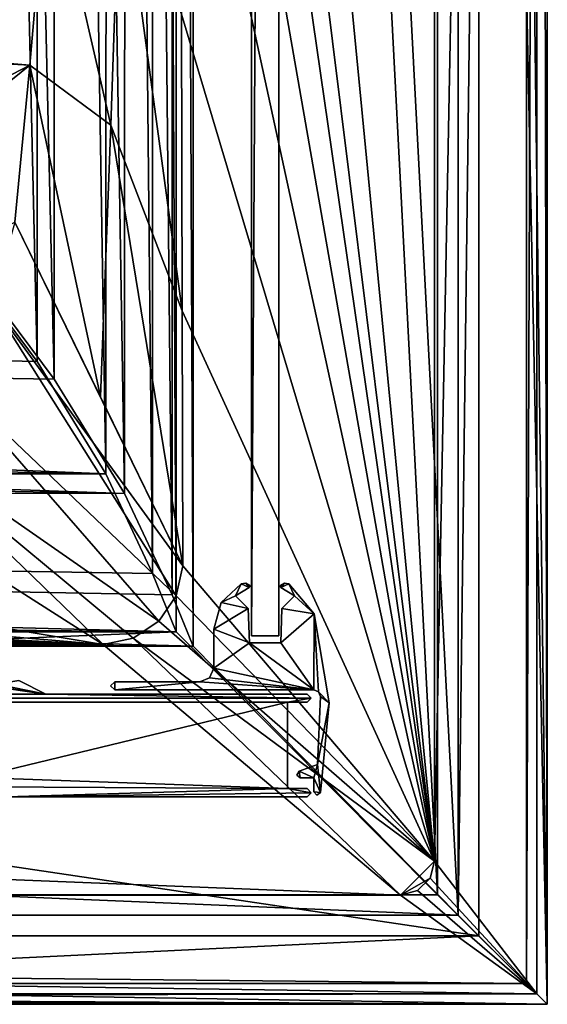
# Model space of a CAD drawing. Header units: metres. Extents: x -1004 to 0, y -808 to 0.
# Tile 56 of 97: x -77 to 0, y -804 to -660. Entities that reach past the tile are written whole.
import ezdxf

# ---------------------------------------------------------------- set-up
doc = ezdxf.new("R2010")
doc.units = ezdxf.units.M

msp = doc.modelspace()

# ---------------------------------------------------------------- linework, layer by layer
at = {"layer": 'top0'}
for points in [[(-922.158569, -757.498962, 2062.759766), (-930.71106, -758.710327, 2062.759766), (-73.206192, -758.710327, 2062.759766)], [(-930.71106, -758.710327, 163.059708), (-922.158569, -757.498962, 163.059708), (-73.206192, -758.710327, 163.059708)], [(-81.758682, -757.498962, 2062.759766), (-922.158569, -757.498962, 2062.759766), (-73.206192, -758.710327, 2062.759766)], [(-73.206192, -758.710327, 163.059708), (-922.158569, -757.498962, 163.059708), (-81.758682, -757.498962, 163.059708)], [(-73.206192, -758.710327, 2062.759766), (-81.082901, -757.498962, 2062.759766), (-81.758682, -757.498962, 2062.759766)], [(-73.206192, -758.710327, 163.059708), (-81.758682, -757.498962, 163.059708), (-81.082901, -757.498962, 163.059708)], [(-80.447235, -757.269287, 2062.759766), (-81.082901, -757.498962, 2062.759766), (-73.206192, -758.710327, 2062.759766)], [(-80.447235, -757.269287, 163.059708), (-73.206192, -758.710327, 163.059708), (-81.082901, -757.498962, 163.059708)], [(-77.18499, -756.729004, 2062.759766), (-80.447235, -757.269287, 2062.759766), (-73.206192, -758.710327, 2062.759766)], [(-77.18499, -756.729004, 163.059708), (-73.206192, -758.710327, 163.059708), (-80.447235, -757.269287, 163.059708)], [(-77.18499, -756.729004, 2062.759766), (-73.206192, -758.710327, 2062.759766), (-77.18499, -756.729004, 163.059708)], [(-73.206192, -758.710327, 2062.759766), (-73.206192, -758.710327, 163.059708), (-77.18499, -756.729004, 163.059708)], [(-34.461109, -759.310669, 2062.759766), (-930.71106, -758.710327, 2062.759766), (-969.456116, -759.310669, 2062.759766)], [(-969.456116, -759.310669, 163.059708), (-930.71106, -758.710327, 163.059708), (-34.461109, -759.310669, 163.059708)], [(-34.461109, -759.310669, 2062.759766), (-969.456116, -759.310669, 2062.759766), (-37.958637, -759.910339, 2062.759766)], [(-37.958637, -759.910339, 2062.759766), (-969.456116, -759.310669, 2062.759766), (-965.958618, -759.910339, 2062.759766)], [(-965.958618, -759.910339, 163.059708), (-969.456116, -759.310669, 163.059708), (-37.958637, -759.910339, 163.059708)], [(-37.958637, -759.910339, 163.059708), (-969.456116, -759.310669, 163.059708), (-34.461109, -759.310669, 163.059708)], [(-73.206192, -758.710327, 2062.759766), (-930.71106, -758.710327, 2062.759766), (-34.461109, -759.310669, 2062.759766)], [(-34.461109, -759.310669, 163.059708), (-930.71106, -758.710327, 163.059708), (-73.206192, -758.710327, 163.059708)], [(-35.058491, -758.710327, 2062.759766), (-73.206192, -758.710327, 2062.759766), (-34.461109, -759.310669, 2062.759766)], [(-73.206192, -758.710327, 2062.759766), (-35.058491, -758.710327, 2062.759766), (-73.206192, -758.710327, 163.059708)], [(-35.058491, -758.710327, 2062.759766), (-35.058491, -758.710327, 163.059708), (-73.206192, -758.710327, 163.059708)], [(-73.206192, -758.710327, 163.059708), (-35.058491, -758.710327, 163.059708), (-34.461109, -759.310669, 163.059708)], [(-35.058491, -759.910339, 2062.759766), (-34.461109, -759.310669, 2062.759766), (-37.958637, -759.910339, 2062.759766)], [(-34.461109, -759.310669, 163.059708), (-35.058491, -759.910339, 163.059708), (-37.958637, -759.910339, 163.059708)], [(-35.058491, -758.710327, 2062.759766), (-34.461109, -759.310669, 2062.759766), (-35.058491, -758.710327, 163.059708)], [(-34.461109, -759.310669, 2062.759766), (-34.461109, -759.310669, 163.059708), (-35.058491, -758.710327, 163.059708)], [(-34.461109, -759.310669, 2062.759766), (-35.058491, -759.910339, 2062.759766), (-34.461109, -759.310669, 163.059708)], [(-35.058491, -759.910339, 2062.759766), (-35.058491, -759.910339, 163.059708), (-34.461109, -759.310669, 163.059708)], [(-37.958637, -759.910339, 2062.759766), (-965.958618, -759.910339, 2062.759766), (-83.458664, -770.893066, 2062.759766)], [(-83.458664, -770.893066, 163.059708), (-965.958618, -759.910339, 163.059708), (-37.958637, -759.910339, 163.059708)], [(-37.958637, -772.510315, 2062.759766), (-37.958637, -759.910339, 2062.759766), (-83.458664, -770.893066, 2062.759766)], [(-83.458664, -770.893066, 163.059708), (-37.958637, -759.910339, 163.059708), (-37.958637, -772.510315, 163.059708)], [(-35.058491, -759.910339, 163.059708), (-35.058491, -759.910339, 2062.759766), (-37.958637, -759.910339, 163.059708)], [(-35.058491, -759.910339, 2062.759766), (-37.958637, -759.910339, 2062.759766), (-37.958637, -759.910339, 163.059708)], [(-37.958637, -759.910339, 2062.759766), (-37.958637, -772.510315, 2062.759766), (-37.958637, -759.910339, 163.059708)], [(-37.958637, -772.510315, 2062.759766), (-37.958637, -772.510315, 163.059708), (-37.958637, -759.910339, 163.059708)], [(-37.958637, -772.510315, 2062.759766), (-83.458664, -770.893066, 2062.759766), (-82.487244, -772.239868, 2062.759766)], [(-82.487244, -772.239868, 163.059708), (-83.458664, -770.893066, 163.059708), (-37.958637, -772.510315, 163.059708)], [(-78.958633, -773.710327, 2062.759766), (-37.958637, -772.510315, 2062.759766), (-82.487244, -772.239868, 2062.759766)], [(-82.487244, -772.239868, 163.059708), (-37.958637, -772.510315, 163.059708), (-78.958633, -773.710327, 163.059708)], [(-34.461384, -773.110596, 2062.759766), (-37.958637, -772.510315, 2062.759766), (-78.958633, -773.710327, 2062.759766)], [(-37.958637, -772.510315, 163.059708), (-34.461384, -773.110596, 163.059708), (-78.958633, -773.710327, 163.059708)], [(-34.461384, -773.110596, 2062.759766), (-35.058491, -772.510315, 2062.759766), (-37.958637, -772.510315, 2062.759766)], [(-37.958637, -772.510315, 2062.759766), (-35.058491, -772.510315, 2062.759766), (-37.958637, -772.510315, 163.059708)], [(-35.058491, -772.510315, 2062.759766), (-35.058491, -772.510315, 163.059708), (-37.958637, -772.510315, 163.059708)], [(-37.958637, -772.510315, 163.059708), (-35.058491, -772.510315, 163.059708), (-34.461384, -773.110596, 163.059708)], [(-35.058491, -772.510315, 2062.759766), (-34.461384, -773.110596, 2062.759766), (-35.058491, -772.510315, 163.059708)], [(-34.461384, -773.110596, 2062.759766), (-34.461384, -773.110596, 163.059708), (-35.058491, -772.510315, 163.059708)], [(-35.058491, -773.710327, 2062.759766), (-34.461384, -773.110596, 2062.759766), (-78.958633, -773.710327, 2062.759766)], [(-78.958633, -773.710327, 163.059708), (-34.461384, -773.110596, 163.059708), (-35.058491, -773.710327, 163.059708)], [(-35.058491, -773.710327, 163.059708), (-35.058491, -773.710327, 2062.759766), (-78.958633, -773.710327, 163.059708)], [(-35.058491, -773.710327, 2062.759766), (-78.958633, -773.710327, 2062.759766), (-78.958633, -773.710327, 163.059708)], [(-34.461384, -773.110596, 2062.759766), (-35.058491, -773.710327, 2062.759766), (-34.461384, -773.110596, 163.059708)], [(-35.058491, -773.710327, 2062.759766), (-35.058491, -773.710327, 163.059708), (-34.461384, -773.110596, 163.059708)]]:
    msp.add_3dface(points, dxfattribs=at)
at = {"layer": 'top01'}
for points in [[(-39.21645, -750.206116, 164.559738), (-43.21645, -750.206116, 164.559738), (-39.21645, -57.206142, 164.559738)], [(-43.21645, -750.206116, 164.559738), (-43.21645, -57.206142, 164.559738), (-39.21645, -57.206142, 164.559738)], [(-39.21645, -750.206116, 2061.559814), (-39.21645, -57.206142, 2061.559814), (-43.21645, -750.206116, 2061.559814)], [(-39.21645, -57.206142, 2061.559814), (-43.21645, -57.206142, 2061.559814), (-43.21645, -750.206116, 2061.559814)], [(-43.21645, -57.206142, 2061.559814), (-43.21645, -57.206142, 164.559738), (-43.21645, -750.206116, 2061.559814)], [(-43.21645, -57.206142, 164.559738), (-43.21645, -750.206116, 164.559738), (-43.21645, -750.206116, 2061.559814)], [(-39.21645, -750.206116, 2061.559814), (-39.21645, -750.206116, 164.559738), (-39.21645, -57.206142, 2061.559814)], [(-39.21645, -750.206116, 164.559738), (-39.21645, -57.206142, 164.559738), (-39.21645, -57.206142, 2061.559814)], [(-39.21645, -750.206116, 164.559738), (-39.21645, -750.206116, 2061.559814), (-43.21645, -750.206116, 164.559738)], [(-39.21645, -750.206116, 2061.559814), (-43.21645, -750.206116, 2061.559814), (-43.21645, -750.206116, 164.559738)]]:
    msp.add_3dface(points, dxfattribs=at)
at = {"layer": 'top0123'}
for points in [[(-47.632549, -745.339966, 163.059708), (-44.705002, -742.577332, 163.059708), (-45.530708, -744.355042, 163.059753)], [(-44.705002, -742.577332, 163.059708), (-47.632549, -745.339966, 163.059708), (-44.705002, -742.577332, 2063.059814)], [(-47.632549, -745.339966, 163.059708), (-47.632549, -745.339966, 2063.059814), (-44.705002, -742.577332, 2063.059814)], [(-44.705002, -742.577332, 2063.059814), (-47.632549, -745.339966, 2063.059814), (-45.530708, -744.355042, 2063.059814)], [(-44.705002, -742.577332, 163.059708), (-43.544807, -743.147949, 163.059708), (-45.530708, -744.355042, 163.059753)], [(-43.544807, -743.147949, 2063.059814), (-44.705002, -742.577332, 2063.059814), (-45.530708, -744.355042, 2063.059814)], [(-45.530708, -744.355042, 163.059753), (-43.544807, -743.147949, 163.059708), (-45.530708, -744.355042, 2063.059814)], [(-43.544807, -743.147949, 163.059708), (-43.544807, -743.147949, 2063.059814), (-45.530708, -744.355042, 2063.059814)], [(-44.705002, -742.577332, 163.059708), (-44.036663, -742.484619, 163.059708), (-43.544807, -743.147949, 163.059708)], [(-44.036663, -742.484619, 163.059708), (-44.705002, -742.577332, 163.059708), (-44.036663, -742.484619, 2063.059814)], [(-44.705002, -742.577332, 163.059708), (-44.705002, -742.577332, 2063.059814), (-44.036663, -742.484619, 2063.059814)], [(-44.036663, -742.484619, 2063.059814), (-44.705002, -742.577332, 2063.059814), (-43.544807, -743.147949, 2063.059814)], [(-44.036663, -742.484619, 163.059708), (-43.460598, -742.835876, 163.059708), (-43.544807, -743.147949, 163.059708)], [(-43.460598, -742.835876, 163.059708), (-44.036663, -742.484619, 163.059708), (-43.460598, -742.835876, 2063.059814)], [(-44.036663, -742.484619, 163.059708), (-44.036663, -742.484619, 2063.059814), (-43.460598, -742.835876, 2063.059814)], [(-43.460598, -742.835876, 2063.059814), (-44.036663, -742.484619, 2063.059814), (-43.544807, -743.147949, 2063.059814)], [(-43.544807, -743.147949, 163.059708), (-43.460598, -742.835876, 163.059708), (-43.423992, -743.013245, 163.059708)], [(-43.544807, -743.147949, 2063.059814), (-43.423992, -743.013245, 2063.059814), (-43.460598, -742.835876, 2063.059814)], [(-43.544807, -743.147949, 163.059708), (-43.423992, -743.013245, 163.059708), (-43.544807, -743.147949, 2063.059814)], [(-43.423992, -743.013245, 163.059708), (-43.423992, -743.013245, 2063.059814), (-43.544807, -743.147949, 2063.059814)], [(-43.423992, -743.013245, 163.059708), (-43.460598, -742.835876, 163.059708), (-43.423992, -743.013245, 2063.059814)], [(-43.460598, -742.835876, 163.059708), (-43.460598, -742.835876, 2063.059814), (-43.423992, -743.013245, 2063.059814)], [(-38.888092, -743.147949, 163.059708), (-39.009068, -743.013245, 163.059708), (-38.972301, -742.835876, 163.059708)], [(-38.972301, -742.835876, 163.059708), (-39.009068, -743.013245, 163.059708), (-38.972301, -742.835876, 2063.059814)], [(-39.009068, -743.013245, 163.059708), (-39.009068, -743.013245, 2063.059814), (-38.972301, -742.835876, 2063.059814)], [(-38.972301, -742.835876, 2063.059814), (-39.009068, -743.013245, 2063.059814), (-38.888092, -743.147949, 2063.059814)], [(-39.009068, -743.013245, 163.059708), (-38.888092, -743.147949, 163.059708), (-39.009068, -743.013245, 2063.059814)], [(-38.888092, -743.147949, 163.059708), (-38.888092, -743.147949, 2063.059814), (-39.009068, -743.013245, 2063.059814)], [(-38.888092, -743.147949, 163.059708), (-38.972301, -742.835876, 163.059708), (-38.396229, -742.484619, 163.059708)], [(-38.396229, -742.484619, 163.059708), (-38.972301, -742.835876, 163.059708), (-38.396229, -742.484619, 2063.059814)], [(-38.972301, -742.835876, 163.059708), (-38.972301, -742.835876, 2063.059814), (-38.396229, -742.484619, 2063.059814)], [(-38.396229, -742.484619, 2063.059814), (-38.972301, -742.835876, 2063.059814), (-38.888092, -743.147949, 2063.059814)], [(-37.727898, -742.577332, 163.059708), (-38.888092, -743.147949, 163.059708), (-38.396229, -742.484619, 163.059708)], [(-38.396229, -742.484619, 2063.059814), (-38.888092, -743.147949, 2063.059814), (-37.727898, -742.577332, 2063.059814)], [(-36.90218, -744.355042, 163.059708), (-38.888092, -743.147949, 163.059708), (-37.727898, -742.577332, 163.059708)], [(-38.888092, -743.147949, 2063.059814), (-36.90218, -744.355042, 2063.059814), (-37.727898, -742.577332, 2063.059814)], [(-38.888092, -743.147949, 163.059708), (-36.90218, -744.355042, 163.059708), (-38.888092, -743.147949, 2063.059814)], [(-36.90218, -744.355042, 163.059708), (-36.90218, -744.355042, 2063.059814), (-38.888092, -743.147949, 2063.059814)], [(-37.727898, -742.577332, 163.059708), (-38.396229, -742.484619, 163.059708), (-37.727898, -742.577332, 2063.059814)], [(-38.396229, -742.484619, 163.059708), (-38.396229, -742.484619, 2063.059814), (-37.727898, -742.577332, 2063.059814)], [(-34.0513, -747.00061, 163.059708), (-36.90218, -744.355042, 163.059708), (-37.727898, -742.577332, 163.059708)], [(-34.0513, -747.00061, 163.059708), (-37.727898, -742.577332, 163.059708), (-34.0513, -747.00061, 2063.059814)], [(-37.727898, -742.577332, 163.059708), (-37.727898, -742.577332, 2063.059814), (-34.0513, -747.00061, 2063.059814)], [(-37.727898, -742.577332, 2063.059814), (-36.90218, -744.355042, 2063.059814), (-34.0513, -747.00061, 2063.059814)], [(-47.632549, -745.339966, 163.059708), (-45.530708, -744.355042, 163.059753), (-43.684361, -746.201355, 163.059708)], [(-45.530708, -744.355042, 2063.059814), (-47.632549, -745.339966, 2063.059814), (-43.684361, -746.201355, 2063.059814)], [(-45.530708, -744.355042, 163.059753), (-45.530708, -744.355042, 2063.059814), (-43.684361, -746.201355, 163.059708)], [(-45.530708, -744.355042, 2063.059814), (-43.684361, -746.201355, 2063.059814), (-43.684361, -746.201355, 163.059708)], [(-34.0513, -747.00061, 163.059708), (-38.748543, -746.201355, 163.059708), (-36.90218, -744.355042, 163.059708)], [(-38.748543, -746.201355, 163.059708), (-38.748543, -746.201355, 2063.059814), (-36.90218, -744.355042, 163.059708)], [(-38.748543, -746.201355, 2063.059814), (-36.90218, -744.355042, 2063.059814), (-36.90218, -744.355042, 163.059708)], [(-36.90218, -744.355042, 2063.059814), (-38.748543, -746.201355, 2063.059814), (-34.0513, -747.00061, 2063.059814)], [(-48.71645, -749.216614, 163.059708), (-47.632549, -745.339966, 163.059708), (-43.684361, -746.201355, 163.059708)], [(-47.632549, -745.339966, 163.059708), (-48.71645, -749.216614, 163.059708), (-47.632549, -745.339966, 2063.059814)], [(-48.71645, -749.216614, 163.059708), (-48.71645, -749.216614, 2063.059814), (-47.632549, -745.339966, 2063.059814)], [(-47.632549, -745.339966, 2063.059814), (-48.71645, -749.216614, 2063.059814), (-43.684361, -746.201355, 2063.059814)], [(-48.71645, -749.216614, 163.059708), (-43.684361, -746.201355, 163.059708), (-43.50959, -751.206116, 163.059708)], [(-43.684361, -746.201355, 2063.059814), (-48.71645, -749.216614, 2063.059814), (-43.50959, -751.206116, 2063.059814)], [(-43.684361, -746.201355, 163.059708), (-43.684361, -746.201355, 2063.059814), (-43.50959, -751.206116, 163.059708)], [(-43.684361, -746.201355, 2063.059814), (-43.50959, -751.206116, 2063.059814), (-43.50959, -751.206116, 163.059708)], [(-38.923309, -751.206116, 163.059708), (-38.748543, -746.201355, 163.059708), (-34.0513, -747.00061, 163.059708)], [(-38.923309, -751.206116, 163.059708), (-38.923309, -751.206116, 2063.059814), (-38.748543, -746.201355, 163.059708)], [(-38.923309, -751.206116, 2063.059814), (-38.748543, -746.201355, 2063.059814), (-38.748543, -746.201355, 163.059708)], [(-34.0513, -747.00061, 2063.059814), (-38.748543, -746.201355, 2063.059814), (-38.923309, -751.206116, 2063.059814)], [(-34.093468, -758.10614, 163.059708), (-38.923309, -751.206116, 163.059708), (-34.0513, -747.00061, 163.059708)], [(-34.0513, -747.00061, 2063.059814), (-38.923309, -751.206116, 2063.059814), (-34.093468, -758.10614, 2063.059814)], [(-34.093468, -758.10614, 163.059708), (-34.0513, -747.00061, 163.059708), (-33.407471, -758.380737, 163.059708)], [(-33.407471, -758.380737, 2063.059814), (-34.0513, -747.00061, 2063.059814), (-34.093468, -758.10614, 2063.059814)], [(-34.0513, -747.00061, 163.059708), (-31.852623, -759.978821, 163.059708), (-33.407471, -758.380737, 163.059708)], [(-31.852623, -759.978821, 163.059708), (-34.0513, -747.00061, 163.059708), (-31.852623, -759.978821, 2063.059814)], [(-34.0513, -747.00061, 163.059708), (-34.0513, -747.00061, 2063.059814), (-31.852623, -759.978821, 2063.059814)], [(-31.852623, -759.978821, 2063.059814), (-34.0513, -747.00061, 2063.059814), (-33.407471, -758.380737, 2063.059814)], [(-48.71645, -754.906128, 163.059708), (-48.71645, -749.216614, 163.059708), (-43.50959, -751.206116, 163.059708)], [(-48.71645, -754.906128, 163.059708), (-48.71645, -754.906128, 2063.059814), (-48.71645, -749.216614, 163.059708)], [(-48.71645, -754.906128, 2063.059814), (-48.71645, -749.216614, 2063.059814), (-48.71645, -749.216614, 163.059708)], [(-48.71645, -749.216614, 2063.059814), (-48.71645, -754.906128, 2063.059814), (-43.50959, -751.206116, 2063.059814)], [(-48.71645, -754.906128, 163.059708), (-43.50959, -751.206116, 163.059708), (-34.093468, -758.10614, 163.059708)], [(-43.50959, -751.206116, 2063.059814), (-48.71645, -754.906128, 2063.059814), (-34.093468, -758.10614, 2063.059814)], [(-34.093468, -758.10614, 163.059708), (-43.50959, -751.206116, 163.059708), (-38.923309, -751.206116, 163.059708)], [(-38.923309, -751.206116, 163.059708), (-43.50959, -751.206116, 163.059708), (-38.923309, -751.206116, 2063.059814)], [(-43.50959, -751.206116, 163.059708), (-43.50959, -751.206116, 2063.059814), (-38.923309, -751.206116, 2063.059814)], [(-34.093468, -758.10614, 2063.059814), (-38.923309, -751.206116, 2063.059814), (-43.50959, -751.206116, 2063.059814)], [(-49.304543, -756.318115, 163.059708), (-48.71645, -754.906128, 163.059708), (-34.093468, -758.10614, 163.059708)], [(-48.71645, -754.906128, 163.059708), (-49.304543, -756.318115, 163.059708), (-48.71645, -754.906128, 2063.059814)], [(-49.304543, -756.318115, 163.059708), (-49.304543, -756.318115, 2063.059814), (-48.71645, -754.906128, 2063.059814)], [(-34.093468, -758.10614, 2063.059814), (-48.71645, -754.906128, 2063.059814), (-49.304543, -756.318115, 2063.059814)], [(-49.304543, -756.318115, 163.059708), (-34.093468, -758.10614, 163.059708), (-50.71645, -756.906128, 163.059708)], [(-49.304543, -756.318115, 163.059708), (-50.71645, -756.906128, 163.059708), (-49.304543, -756.318115, 2063.059814)], [(-50.71645, -756.906128, 163.059708), (-50.71645, -756.906128, 2063.059814), (-49.304543, -756.318115, 2063.059814)], [(-50.71645, -756.906128, 2063.059814), (-34.093468, -758.10614, 2063.059814), (-49.304543, -756.318115, 2063.059814)], [(-63.163822, -758.10614, 163.059708), (-63.761456, -757.506042, 163.059753), (-63.163822, -756.906128, 163.059708)], [(-63.163822, -756.906128, 163.059708), (-63.761456, -757.506042, 163.059753), (-63.163822, -756.906128, 2063.059814)], [(-63.761456, -757.506042, 163.059753), (-63.761456, -757.506042, 2063.059814), (-63.163822, -756.906128, 2063.059814)], [(-63.163822, -756.906128, 2063.059814), (-63.761456, -757.506042, 2063.059814), (-63.163822, -758.10614, 2063.059814)], [(-63.761456, -757.506042, 163.059753), (-63.163822, -758.10614, 163.059708), (-63.761456, -757.506042, 2063.059814)], [(-63.163822, -758.10614, 163.059708), (-63.163822, -758.10614, 2063.059814), (-63.761456, -757.506042, 2063.059814)], [(-34.093468, -758.10614, 163.059708), (-63.163822, -758.10614, 163.059708), (-50.71645, -756.906128, 163.059708)], [(-50.71645, -756.906128, 163.059708), (-63.163822, -758.10614, 163.059708), (-63.163822, -756.906128, 163.059708)], [(-50.71645, -756.906128, 163.059708), (-63.163822, -756.906128, 163.059708), (-50.71645, -756.906128, 2063.059814)], [(-63.163822, -756.906128, 163.059708), (-63.163822, -756.906128, 2063.059814), (-50.71645, -756.906128, 2063.059814)], [(-63.163822, -756.906128, 2063.059814), (-63.163822, -758.10614, 2063.059814), (-50.71645, -756.906128, 2063.059814)], [(-63.163822, -758.10614, 2063.059814), (-34.093468, -758.10614, 2063.059814), (-50.71645, -756.906128, 2063.059814)], [(-34.093468, -758.10614, 163.059708), (-34.093468, -758.10614, 2063.059814), (-63.163822, -758.10614, 163.059708)], [(-34.093468, -758.10614, 2063.059814), (-63.163822, -758.10614, 2063.059814), (-63.163822, -758.10614, 163.059708)], [(-34.093468, -758.10614, 163.059708), (-33.407471, -758.380737, 163.059708), (-34.093468, -758.10614, 2063.059814)], [(-33.407471, -758.380737, 163.059708), (-33.407471, -758.380737, 2063.059814), (-34.093468, -758.10614, 2063.059814)], [(-31.852623, -759.978821, 163.059708), (-33.558517, -769.010315, 163.059708), (-33.095024, -759.050293, 163.059708)], [(-33.095024, -759.050293, 163.059708), (-33.558517, -769.010315, 163.059708), (-33.095024, -759.050293, 2063.059814)], [(-33.558517, -769.010315, 163.059708), (-33.558517, -769.010315, 2063.059814), (-33.095024, -759.050293, 2063.059814)], [(-33.095024, -759.050293, 2063.059814), (-33.558517, -769.010315, 2063.059814), (-31.852623, -759.978821, 2063.059814)], [(-33.407471, -758.380737, 163.059708), (-31.852623, -759.978821, 163.059708), (-33.095024, -759.050293, 163.059708)], [(-33.407471, -758.380737, 163.059708), (-33.095024, -759.050293, 163.059708), (-33.407471, -758.380737, 2063.059814)], [(-33.095024, -759.050293, 163.059708), (-33.095024, -759.050293, 2063.059814), (-33.407471, -758.380737, 2063.059814)], [(-33.095024, -759.050293, 2063.059814), (-31.852623, -759.978821, 2063.059814), (-33.407471, -758.380737, 2063.059814)], [(-31.852623, -759.978821, 163.059708), (-33.1143, -773.081299, 163.059708), (-33.558517, -769.010315, 163.059708)], [(-33.558517, -769.010315, 2063.059814), (-33.1143, -773.081299, 2063.059814), (-31.852623, -759.978821, 2063.059814)], [(-33.1143, -773.081299, 163.059708), (-31.852623, -759.978821, 163.059708), (-33.1143, -773.081299, 2063.059814)], [(-31.852623, -759.978821, 163.059708), (-31.852623, -759.978821, 2063.059814), (-33.1143, -773.081299, 2063.059814)], [(-33.558517, -769.010315, 163.059708), (-34.086967, -770.962585, 163.059708), (-36.257977, -769.992737, 163.059708)], [(-36.257977, -769.992737, 163.059708), (-36.257977, -769.992737, 2063.059814), (-33.558517, -769.010315, 163.059708)], [(-36.257977, -769.992737, 2063.059814), (-33.558517, -769.010315, 2063.059814), (-33.558517, -769.010315, 163.059708)], [(-33.558517, -769.010315, 2063.059814), (-36.257977, -769.992737, 2063.059814), (-34.086967, -770.962585, 2063.059814)], [(-33.1143, -773.081299, 163.059708), (-34.086967, -770.962585, 163.059708), (-33.558517, -769.010315, 163.059708)], [(-33.1143, -773.081299, 2063.059814), (-33.558517, -769.010315, 2063.059814), (-34.086967, -770.962585, 2063.059814)], [(-36.257977, -769.992737, 163.059708), (-36.086967, -770.962585, 163.059708), (-36.578068, -770.549194, 163.059708)], [(-36.257977, -769.992737, 163.059708), (-36.578068, -770.549194, 163.059708), (-36.257977, -769.992737, 2063.059814)], [(-36.578068, -770.549194, 163.059708), (-36.578068, -770.549194, 2063.059814), (-36.257977, -769.992737, 2063.059814)], [(-36.257977, -769.992737, 2063.059814), (-36.578068, -770.549194, 2063.059814), (-36.086967, -770.962585, 2063.059814)], [(-36.578068, -770.549194, 163.059708), (-36.086967, -770.962585, 163.059708), (-36.578068, -770.549194, 2063.059814)], [(-36.086967, -770.962585, 163.059708), (-36.086967, -770.962585, 2063.059814), (-36.578068, -770.549194, 2063.059814)], [(-34.086967, -770.962585, 163.059708), (-36.086967, -770.962585, 163.059708), (-36.257977, -769.992737, 163.059708)], [(-34.086967, -770.962585, 2063.059814), (-36.257977, -769.992737, 2063.059814), (-36.086967, -770.962585, 2063.059814)], [(-34.086967, -770.962585, 163.059708), (-34.086967, -770.962585, 2063.059814), (-36.086967, -770.962585, 163.059708)], [(-34.086967, -770.962585, 2063.059814), (-36.086967, -770.962585, 2063.059814), (-36.086967, -770.962585, 163.059708)], [(-34.086967, -772.969849, 163.059708), (-34.086967, -770.962585, 163.059708), (-33.1143, -773.081299, 163.059708)], [(-34.086967, -772.969849, 163.059708), (-34.086967, -772.969849, 2063.059814), (-34.086967, -770.962585, 163.059708)], [(-34.086967, -772.969849, 2063.059814), (-34.086967, -770.962585, 2063.059814), (-34.086967, -770.962585, 163.059708)], [(-34.086967, -770.962585, 2063.059814), (-34.086967, -772.969849, 2063.059814), (-33.1143, -773.081299, 2063.059814)], [(-33.650192, -773.457886, 163.059708), (-34.086967, -772.969849, 163.059708), (-33.1143, -773.081299, 163.059708)], [(-34.086967, -772.969849, 163.059708), (-33.650192, -773.457886, 163.059708), (-34.086967, -772.969849, 2063.059814)], [(-33.650192, -773.457886, 163.059708), (-33.650192, -773.457886, 2063.059814), (-34.086967, -772.969849, 2063.059814)], [(-34.086967, -772.969849, 2063.059814), (-33.650192, -773.457886, 2063.059814), (-33.1143, -773.081299, 2063.059814)], [(-33.650192, -773.457886, 163.059708), (-33.1143, -773.081299, 163.059708), (-33.650192, -773.457886, 2063.059814)], [(-33.1143, -773.081299, 163.059708), (-33.1143, -773.081299, 2063.059814), (-33.650192, -773.457886, 2063.059814)]]:
    msp.add_3dface(points, dxfattribs=at)
at = {"layer": 'top0123413'}
for points in [[(-0.000011, -804.032166), (-10, -10), (0, 0)], [(0, 0), (-1.527202, -1.527202, 175), (-0.000011, -804.032166)], [(-16.461397, -20.921553, 175), (-16.461384, -783.110596, 175), (-1.527202, -1.527202, 175)], [(-1.527202, -1.527202, 175), (-16.461384, -783.110596, 175), (-1.527213, -802.504944, 175)], [(-1.527202, -1.527202, 175), (-1.527213, -802.504944, 175), (-0.000011, -804.032166)], [(-217.024689, -763.271118, 90), (-470.61264, -638.481506, 90), (-10, -10, 90)], [(-10.00001, -794.032166, 90), (-217.024689, -763.271118, 90), (-10, -10, 90)], [(-10.00001, -794.032166), (-10, -10), (-0.000011, -804.032166)], [(-10, -10, 90), (-10, -10), (-10.00001, -794.032166, 90)], [(-10, -10), (-10.00001, -794.032166), (-10.00001, -794.032166, 90)], [(-16.461397, -20.921553, 163.059708), (-53.781029, -397.188965, 163.059708), (-16.461384, -783.110596, 163.059708)], [(-16.461397, -20.921553, 175), (-16.461397, -20.921553, 163.059708), (-16.461384, -783.110596, 175)], [(-16.461397, -20.921553, 163.059708), (-16.461384, -783.110596, 163.059708), (-16.461384, -783.110596, 175)], [(-53.781029, -397.188965, 163.059708), (-53.731449, -483.550323, 163.059708), (-16.461384, -783.110596, 163.059708)], [(-16.461384, -783.110596, 163.059708), (-53.731449, -483.550323, 163.059708), (-53.678703, -525.868591, 163.059708)], [(-53.678703, -525.868591, 163.059708), (-53.606434, -570.398621, 163.059708), (-16.461384, -783.110596, 163.059708)], [(-53.606434, -570.398621, 163.059708), (-53.525013, -612.276978, 163.059708), (-16.461384, -783.110596, 163.059708)], [(-16.461384, -783.110596, 163.059708), (-53.525013, -612.276978, 163.059708), (-53.420635, -659.362183, 163.059708)], [(-75.543327, -666.815796, 108.383751), (-72.863602, -635.790283, 108.925301), (-446.666656, -635.821777, 108.924751)], [(-441.436462, -646.210693, 108.743408), (-75.543327, -666.815796, 108.383751), (-446.666656, -635.821777, 108.924751)], [(-72.863602, -635.790283, 108.925301), (-75.543327, -666.815796, 108.383751), (-63.72921, -675.568481, 136.136673)], [(-72.863602, -635.790283, 108.925301), (-63.72921, -675.568481, 136.136673), (-62.382523, -635.832275, 136.283493)], [(-62.382523, -635.832275, 136.283493), (-63.72921, -675.568481, 136.136673), (-53.315426, -702.705811, 163.059708)], [(-62.382523, -635.832275, 136.283493), (-53.315426, -702.705811, 163.059708), (-53.420635, -659.362183, 163.059708)], [(-196.51123, -729.609436, 107.287682), (-75.543327, -666.815796, 108.383751), (-441.436462, -646.210693, 108.743408)], [(-53.420635, -659.362183, 163.059708), (-53.315426, -702.705811, 163.059708), (-16.461384, -783.110596, 163.059708)], [(-196.51123, -729.609436, 107.287682), (-148.630966, -725.78241, 107.354485), (-75.543327, -666.815796, 108.383751)], [(-148.630966, -725.78241, 107.354485), (-77.732971, -689.748474, 107.983459), (-75.543327, -666.815796, 108.383751)], [(-75.543327, -666.815796, 108.383751), (-77.732971, -689.748474, 107.983459), (-65.269745, -715.295654, 135.997849)], [(-75.543327, -666.815796, 108.383751), (-65.269745, -715.295654, 135.997849), (-63.72921, -675.568481, 136.136673)], [(-63.72921, -675.568481, 136.136673), (-65.269745, -715.295654, 135.997849), (-53.220253, -739.955444, 163.059708)], [(-63.72921, -675.568481, 136.136673), (-53.220253, -739.955444, 163.059708), (-53.315426, -702.705811, 163.059708)], [(-77.732971, -689.748474, 107.983459), (-81.116722, -701.707336, 107.774712), (-53.220253, -739.955444, 163.059708)], [(-65.269745, -715.295654, 135.997849), (-77.732971, -689.748474, 107.983459), (-53.220253, -739.955444, 163.059708)], [(-81.116722, -701.707336, 107.774712), (-88.315208, -711.812134, 107.598335), (-54.174671, -744.342712, 163.059708)], [(-53.220253, -739.955444, 163.059708), (-81.116722, -701.707336, 107.774712), (-54.174671, -744.342712, 163.059708)], [(-53.315426, -702.705811, 163.059708), (-53.220253, -739.955444, 163.059708), (-16.461384, -783.110596, 163.059708)], [(-88.315208, -711.812134, 107.598335), (-98.493874, -718.982056, 107.473183), (-56.742756, -748.033386, 163.059708)], [(-54.174671, -744.342712, 163.059708), (-88.315208, -711.812134, 107.598335), (-56.742756, -748.033386, 163.059708)], [(-98.493874, -718.982056, 107.473183), (-110.518028, -722.321716, 107.414894), (-64.87928, -751.444458, 163.059708)], [(-56.742756, -748.033386, 163.059708), (-98.493874, -718.982056, 107.473183), (-60.480293, -750.533447, 163.059708)], [(-98.493874, -718.982056, 107.473183), (-64.87928, -751.444458, 163.059708), (-60.480293, -750.533447, 163.059708)], [(-110.518028, -722.321716, 107.414894), (-139.141571, -739.092041, 135.433685), (-64.87928, -751.444458, 163.059708)], [(-139.141571, -739.092041, 135.433685), (-190.948242, -740.825867, 135.221756), (-64.87928, -751.444458, 163.059708)], [(-64.87928, -751.444458, 163.059708), (-190.948242, -740.825867, 135.221756), (-242.770691, -742.300293, 135.031372)], [(-53.220253, -739.955444, 163.059708), (-54.174671, -744.342712, 163.059708), (-16.461384, -783.110596, 163.059708)], [(-64.87928, -751.444458, 163.059708), (-242.770691, -742.300293, 135.031372), (-294.606232, -743.512634, 134.868439)], [(-346.450989, -744.4599, 134.737961), (-64.87928, -751.444458, 163.059708), (-294.606232, -743.512634, 134.868439)], [(-64.87928, -751.444458, 163.059708), (-605.734558, -745.139038, 134.642822), (-939.157776, -751.444458, 163.059708)], [(-398.302673, -745.139038, 134.642822), (-605.734558, -745.139038, 134.642822), (-64.87928, -751.444458, 163.059708)], [(-346.450989, -744.4599, 134.737961), (-398.302673, -745.139038, 134.642822), (-64.87928, -751.444458, 163.059708)], [(-16.461384, -783.110596, 163.059708), (-54.174671, -744.342712, 163.059708), (-56.742756, -748.033386, 163.059708)], [(-16.461384, -783.110596, 163.059708), (-56.742756, -748.033386, 163.059708), (-60.480293, -750.533447, 163.059708)], [(-60.480293, -750.533447, 163.059708), (-64.87928, -751.444458, 163.059708), (-21.421581, -788.070801, 163.059708)], [(-21.421581, -788.070801, 163.059708), (-16.461384, -783.110596, 163.059708), (-60.480293, -750.533447, 163.059708)], [(-21.421581, -788.070801, 163.059708), (-939.157776, -751.444458, 163.059708), (-982.615723, -788.070801, 163.059708)], [(-64.87928, -751.444458, 163.059708), (-939.157776, -751.444458, 163.059708), (-21.421581, -788.070801, 163.059708)], [(-10.00001, -794.032166, 90), (-217.024689, -794.032166, 90), (-217.024689, -763.271118, 90)], [(-17.125923, -785.590698, 163.059708), (-16.461384, -783.110596, 163.059708), (-21.421581, -788.070801, 163.059708)], [(-16.461384, -783.110596, 175), (-17.125923, -785.590698, 175), (-1.527213, -802.504944, 175)], [(-16.461384, -783.110596, 175), (-16.461384, -783.110596, 163.059708), (-17.125923, -785.590698, 175)], [(-16.461384, -783.110596, 163.059708), (-17.125923, -785.590698, 163.059708), (-17.125923, -785.590698, 175)], [(-18.941483, -787.40625, 163.059708), (-17.125923, -785.590698, 163.059708), (-21.421581, -788.070801, 163.059708)], [(-1.527213, -802.504944, 175), (-17.125923, -785.590698, 175), (-18.941483, -787.40625, 175)], [(-17.125923, -785.590698, 175), (-17.125923, -785.590698, 163.059708), (-18.941483, -787.40625, 163.059708)], [(-18.941483, -787.40625, 163.059708), (-18.941483, -787.40625, 175), (-17.125923, -785.590698, 175)], [(-1.527213, -802.504944, 175), (-982.615723, -788.070801, 175), (-1002.510071, -802.504944, 175)], [(-21.421581, -788.070801, 175), (-982.615723, -788.070801, 175), (-1.527213, -802.504944, 175)], [(-21.421581, -788.070801, 175), (-21.421581, -788.070801, 163.059708), (-982.615723, -788.070801, 175)], [(-21.421581, -788.070801, 163.059708), (-982.615723, -788.070801, 163.059708), (-982.615723, -788.070801, 175)], [(-18.941483, -787.40625, 175), (-21.421581, -788.070801, 175), (-1.527213, -802.504944, 175)], [(-21.421581, -788.070801, 163.059708), (-21.421581, -788.070801, 175), (-18.941483, -787.40625, 163.059708)], [(-21.421581, -788.070801, 175), (-18.941483, -787.40625, 175), (-18.941483, -787.40625, 163.059708)], [(-217.024689, -804.032166), (-10.00001, -794.032166), (-0.000011, -804.032166)], [(-217.024689, -804.032166), (-217.024689, -794.032166), (-10.00001, -794.032166)], [(-10.00001, -794.032166), (-217.024689, -794.032166), (-10.00001, -794.032166, 90)], [(-217.024689, -794.032166), (-217.024689, -794.032166, 90), (-10.00001, -794.032166, 90)], [(-217.024689, -802.890076, 130.867477), (-1.527213, -802.504944, 175), (-1002.510071, -802.504944, 175)], [(-0.000011, -804.032166), (-1.527213, -802.504944, 175), (-217.024689, -802.890076, 130.867477)], [(-217.024689, -804.032166), (-0.000011, -804.032166), (-217.024689, -802.890076, 130.867477)]]:
    msp.add_3dface(points, dxfattribs=at)
at = {"layer": 'top0123414'}
for points in [[(-0.018654, -0.016087, 2050.999756), (-0.018654, -804.016113, 2050.999756), (-16.018654, -16.016087, 2050.999756)], [(-3.018654, -3.016087, 2111.019775), (-3.018654, -801.016113, 2111.019775), (-0.018654, -0.016087, 2111.019775)], [(-0.018654, -0.016087, 2111.019775), (-3.018654, -801.016113, 2111.019775), (-0.018654, -804.016113, 2111.019775)], [(-0.018654, -804.016113, 2111.019775), (-0.018654, -804.016113, 2050.999756), (-0.018654, -0.016087, 2111.019775)], [(-0.018654, -804.016113, 2050.999756), (-0.018654, -0.016087, 2050.999756), (-0.018654, -0.016087, 2111.019775)], [(-3.018654, -801.016113, 2053.855713), (-3.018654, -3.016087, 2053.855713), (-13.018654, -791.016113, 2053.855713)], [(-13.018654, -791.016113, 2053.855713), (-3.018654, -3.016087, 2053.855713), (-13.018654, -13.016087, 2053.855713)], [(-3.018654, -801.016113, 2111.019775), (-3.018654, -3.016087, 2111.019775), (-3.018654, -801.016113, 2053.855713)], [(-3.018654, -3.016087, 2111.019775), (-3.018654, -3.016087, 2053.855713), (-3.018654, -801.016113, 2053.855713)], [(-13.018654, -791.016113, 2065.279785), (-13.018654, -13.016087, 2065.279785), (-51.716675, -51.714104, 2065.279785)], [(-13.018654, -13.016087, 2053.855713), (-13.018654, -13.016087, 2065.279785), (-13.018654, -791.016113, 2053.855713)], [(-13.018654, -13.016087, 2065.279785), (-13.018654, -791.016113, 2065.279785), (-13.018654, -791.016113, 2053.855713)], [(-16.018654, -788.016113, 2063.023682), (-54.187531, -54.184963, 2063.023682), (-16.018654, -16.016087, 2063.023682)], [(-0.018654, -804.016113, 2050.999756), (-16.018654, -788.016113, 2050.999756), (-16.018654, -16.016087, 2050.999756)], [(-16.018654, -788.016113, 2050.999756), (-16.018654, -788.016113, 2063.023682), (-16.018654, -16.016087, 2050.999756)], [(-16.018654, -788.016113, 2063.023682), (-16.018654, -16.016087, 2063.023682), (-16.018654, -16.016087, 2050.999756)], [(-51.716675, -751.684326, 2065.279785), (-51.716675, -51.714104, 2065.279785), (-54.777439, -54.774872, 2076.154297)], [(-13.018654, -791.016113, 2065.279785), (-51.716675, -51.714104, 2065.279785), (-51.716675, -751.684326, 2065.279785)], [(-54.187531, -54.184963, 2063.023682), (-54.187531, -749.625977, 2063.023682), (-57.675217, -57.672649, 2075.415039)], [(-54.187531, -749.625977, 2063.023682), (-54.187531, -54.184963, 2063.023682), (-16.018654, -788.016113, 2063.023682)], [(-54.777439, -744.18219, 2076.154297), (-54.777439, -54.774872, 2076.154297), (-61.49197, -80.833572, 2094.340576)], [(-54.777439, -744.18219, 2076.154297), (-51.716675, -751.684326, 2065.279785), (-54.777439, -54.774872, 2076.154297)], [(-57.675217, -57.672649, 2075.415039), (-57.675217, -741.070984, 2075.415039), (-64.211121, -84.251289, 2093.132324)], [(-54.187531, -749.625977, 2063.023682), (-57.675217, -741.070984, 2075.415039), (-57.675217, -57.672649, 2075.415039)], [(-61.49197, -80.833572, 2094.340576), (-71.911613, -108.299583, 2112.649414), (-61.745216, -729.401245, 2094.885498)], [(-61.745216, -729.401245, 2094.885498), (-54.777439, -744.18219, 2076.154297), (-61.49197, -80.833572, 2094.340576)], [(-64.211121, -84.251289, 2093.132324), (-64.485641, -726.523254, 2093.7229), (-74.447891, -111.240685, 2111.123535)], [(-57.675217, -741.070984, 2075.415039), (-64.485641, -726.523254, 2093.7229), (-64.211121, -84.251289, 2093.132324)], [(-71.911613, -108.299583, 2112.649414), (-85.585182, -133.331024, 2129.335449), (-72.005203, -712.69519, 2112.785645)], [(-71.911613, -108.299583, 2112.649414), (-72.005203, -712.69519, 2112.785645), (-61.745216, -729.401245, 2094.885498)], [(-74.447891, -111.240685, 2111.123535), (-74.51738, -710.107361, 2111.224365), (-87.78051, -135.641296, 2127.388916)], [(-64.485641, -726.523254, 2093.7229), (-74.51738, -710.107361, 2111.224365), (-74.447891, -111.240685, 2111.123535)], [(-85.585182, -133.331024, 2129.335449), (-86.120132, -693.792419, 2129.883057), (-72.005203, -712.69519, 2112.785645)], [(-74.51738, -710.107361, 2111.224365), (-88.32534, -691.559998, 2127.946533), (-87.78051, -135.641296, 2127.388916)], [(-929.519958, -710.107422, 2111.224365), (-915.710327, -691.557922, 2127.948242), (-64.485641, -726.523254, 2093.7229)], [(-64.485641, -726.523254, 2093.7229), (-915.710327, -691.557922, 2127.948242), (-74.51738, -710.107361, 2111.224365)], [(-915.710327, -691.557922, 2127.948242), (-88.32534, -691.559998, 2127.946533), (-74.51738, -710.107361, 2111.224365)], [(-72.005203, -712.69519, 2112.785645), (-86.120132, -693.792419, 2129.883057), (-922.011719, -698.934814, 2125.518311)], [(-61.745216, -729.401245, 2094.885498), (-922.011719, -698.934814, 2125.518311), (-932.55365, -713.46698, 2112.021973)], [(-61.745216, -729.401245, 2094.885498), (-72.005203, -712.69519, 2112.785645), (-922.011719, -698.934814, 2125.518311)], [(-939.551636, -726.523193, 2093.723145), (-929.519958, -710.107422, 2111.224365), (-64.485641, -726.523254, 2093.7229)], [(-941.27301, -727.559326, 2097.011475), (-61.745216, -729.401245, 2094.885498), (-932.55365, -713.46698, 2112.021973)], [(-941.27301, -727.559326, 2097.011475), (-949.259888, -744.18219, 2076.154297), (-51.716675, -751.684326, 2065.279785)], [(-946.362122, -741.070984, 2075.415039), (-939.551636, -726.523193, 2093.723145), (-54.187531, -749.625977, 2063.023682)], [(-51.716675, -751.684326, 2065.279785), (-54.777439, -744.18219, 2076.154297), (-941.27301, -727.559326, 2097.011475)], [(-54.777439, -744.18219, 2076.154297), (-61.745216, -729.401245, 2094.885498), (-941.27301, -727.559326, 2097.011475)], [(-54.187531, -749.625977, 2063.023682), (-939.551636, -726.523193, 2093.723145), (-57.675217, -741.070984, 2075.415039)], [(-939.551636, -726.523193, 2093.723145), (-64.485641, -726.523254, 2093.7229), (-57.675217, -741.070984, 2075.415039)], [(-949.849792, -749.625977, 2063.023682), (-946.362122, -741.070984, 2075.415039), (-54.187531, -749.625977, 2063.023682)], [(-949.259888, -744.18219, 2076.154297), (-952.320618, -751.684326, 2065.279785), (-51.716675, -751.684326, 2065.279785)], [(-949.849792, -749.625977, 2063.023682), (-54.187531, -749.625977, 2063.023682), (-988.018677, -788.016113, 2063.023682)], [(-988.018677, -788.016113, 2063.023682), (-54.187531, -749.625977, 2063.023682), (-16.018654, -788.016113, 2063.023682)], [(-991.018677, -791.016113, 2065.279785), (-13.018654, -791.016113, 2065.279785), (-952.320618, -751.684326, 2065.279785)], [(-952.320618, -751.684326, 2065.279785), (-13.018654, -791.016113, 2065.279785), (-51.716675, -751.684326, 2065.279785)], [(-1004.018677, -804.016113, 2050.999756), (-988.018677, -788.016113, 2050.999756), (-0.018654, -804.016113, 2050.999756)], [(-988.018677, -788.016113, 2050.999756), (-16.018654, -788.016113, 2050.999756), (-0.018654, -804.016113, 2050.999756)], [(-16.018654, -788.016113, 2050.999756), (-988.018677, -788.016113, 2050.999756), (-16.018654, -788.016113, 2063.023682)], [(-988.018677, -788.016113, 2050.999756), (-988.018677, -788.016113, 2063.023682), (-16.018654, -788.016113, 2063.023682)], [(-1001.018677, -801.016113, 2053.855713), (-3.018654, -801.016113, 2053.855713), (-991.018677, -791.016113, 2053.855713)], [(-991.018677, -791.016113, 2053.855713), (-3.018654, -801.016113, 2053.855713), (-13.018654, -791.016113, 2053.855713)], [(-991.018677, -791.016113, 2053.855713), (-13.018654, -791.016113, 2053.855713), (-991.018677, -791.016113, 2065.279785)], [(-13.018654, -791.016113, 2053.855713), (-13.018654, -791.016113, 2065.279785), (-991.018677, -791.016113, 2065.279785)], [(-0.018654, -804.016113, 2111.019775), (-1001.018677, -801.016113, 2111.019775), (-1004.018677, -804.016113, 2111.019775)], [(-3.018654, -801.016113, 2111.019775), (-1001.018677, -801.016113, 2111.019775), (-0.018654, -804.016113, 2111.019775)], [(-1001.018677, -801.016113, 2053.855713), (-1001.018677, -801.016113, 2111.019775), (-3.018654, -801.016113, 2053.855713)], [(-1001.018677, -801.016113, 2111.019775), (-3.018654, -801.016113, 2111.019775), (-3.018654, -801.016113, 2053.855713)], [(-0.018654, -804.016113, 2111.019775), (-1004.018677, -804.016113, 2111.019775), (-0.018654, -804.016113, 2050.999756)], [(-1004.018677, -804.016113, 2111.019775), (-1004.018677, -804.016113, 2050.999756), (-0.018654, -804.016113, 2050.999756)]]:
    msp.add_3dface(points, dxfattribs=at)

doc.saveas('drawing.dxf')
